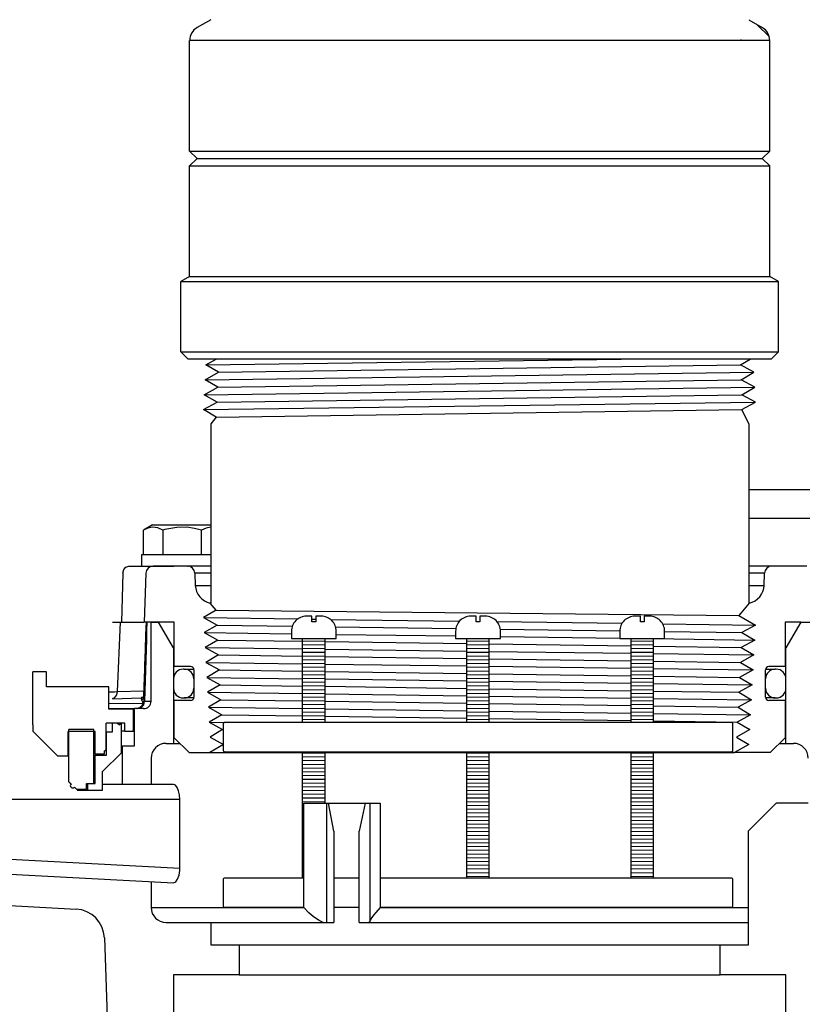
# Model space of a CAD drawing. Extents: x 990 to 4202, y -422 to 622.
# Tile 7 of 200: x 1416.12 to 1422.67, y -108.61 to -100.38. Entities that reach past the tile are written whole.
import ezdxf

# ---------------------------------------------------------------- set-up
doc = ezdxf.new("R2010")
doc.units = 0
doc.header["$MEASUREMENT"] = 0
for name, color, linetype in [('GALV-4', 4, 'CONTINUOUS'), ('JACK-SCREW', 2, 'CONTINUOUS'), ('SPILL-BUCKET', 1, 'CONTINUOUS'), ('SWIVEL-ADAPTOR', 1, 'CONTINUOUS')]:
    doc.layers.add(name, color=color, linetype=linetype)

msp = doc.modelspace()

# ---------------------------------------------------------------- linework, layer by layer
at = {"layer": 'GALV-4', "linetype": 'Continuous'}
for p, q in [((1417.68032, -103.26396), (1417.76648, -103.21655)), ((1422.15114, -103.26396), (1422.23215, -103.21655)), ((1417.78721, -103.32642), (1417.68032, -103.26396)), ((1422.26482, -103.32642), (1422.15114, -103.26396)), ((1417.67336, -103.38888), (1417.78721, -103.32642)), ((1417.78059, -103.45133), (1417.67336, -103.38888)), ((1422.15777, -103.38888), (1422.26482, -103.32642)), ((1422.27178, -103.45133), (1422.15777, -103.38888)), ((1417.6664, -103.51379), (1417.78059, -103.45133)), ((1422.16439, -103.51379), (1422.27178, -103.45133)), ((1417.77396, -103.57625), (1417.6664, -103.51379)), ((1422.27874, -103.57625), (1422.16439, -103.51379)), ((1417.65978, -103.63871), (1417.77396, -103.57625)), ((1417.76734, -103.70116), (1417.65978, -103.63871)), ((1422.16439, -103.63861), (1422.27874, -103.57625)), ((1422.22083, -103.75689), (1422.16439, -103.63861)), ((1417.76672, -103.7008), (1417.72083, -103.75689)), ((1417.72083, -103.75689), (1417.72083, -105.25671)), ((1417.76672, -105.3171), (1417.71732, -105.25671)), ((1422.22435, -105.25671), (1422.1559, -105.34037)), ((1417.76734, -105.31674), (1417.65978, -105.3792)), ((1422.1559, -105.34037), (1422.13922, -105.36076)), ((1422.13922, -105.36076), (1422.27874, -105.44165)), ((1417.65978, -105.3792), (1417.77396, -105.44165)), ((1417.77396, -105.44165), (1417.6664, -105.50411)), ((1422.27874, -105.44165), (1422.16439, -105.50411)), ((1417.6664, -105.50411), (1417.78059, -105.56657)), ((1422.16439, -105.50411), (1422.27178, -105.56657)), ((1417.78059, -105.56657), (1417.67336, -105.62903)), ((1422.27178, -105.56657), (1422.15777, -105.62903)), ((1417.67336, -105.62903), (1417.78721, -105.69148)), ((1417.78721, -105.69148), (1417.68032, -105.75394)), ((1422.26482, -105.69148), (1422.15114, -105.75394)), ((1422.15777, -105.62903), (1422.26482, -105.69148)), ((1417.68032, -105.75394), (1417.79383, -105.8164)), ((1422.15114, -105.75394), (1422.25787, -105.8164)), ((1417.79383, -105.8164), (1417.68728, -105.87886)), ((1417.78111, -105.8094), (1417.79022, -105.81851)), ((1422.25787, -105.8164), (1422.14452, -105.87886)), ((1417.68728, -105.87886), (1417.80045, -105.94131)), ((1417.80045, -105.94131), (1417.69423, -106.00377)), ((1422.25091, -105.94131), (1422.1379, -106.00377)), ((1422.14452, -105.87886), (1422.25091, -105.94131)), ((1417.69423, -106.00377), (1417.80708, -106.06623)), ((1422.1379, -106.00377), (1422.24395, -106.06623)), ((1417.80708, -106.06623), (1417.70119, -106.12868)), ((1422.24395, -106.06623), (1422.13127, -106.12868)), ((1417.70119, -106.12868), (1417.8137, -106.19114)), ((1417.8137, -106.19114), (1417.70815, -106.2536)), ((1422.237, -106.19114), (1422.12465, -106.2536)), ((1422.13127, -106.12868), (1422.237, -106.19114)), ((1417.70815, -106.2536), (1417.82032, -106.31606)), ((1422.12465, -106.2536), (1422.23004, -106.31606)), ((1417.82032, -106.31606), (1417.7151, -106.37851)), ((1422.23004, -106.31606), (1422.11803, -106.37851)), ((1417.82694, -106.44097), (1417.71279, -106.50895)), ((1417.7151, -106.37851), (1417.82694, -106.44097)), ((1422.22308, -106.44097), (1422.10153, -106.50895)), ((1422.11803, -106.37851), (1422.22308, -106.44097)), ((1417.71279, -106.50895), (1422.10153, -106.50895))]:
    msp.add_line(p, q, dxfattribs=at)
at = {"layer": 'GALV-4', "color": 7, "linetype": 'Continuous'}
for p, q in [((1417.68032, -103.26396), (1421.15483, -103.21655)), ((1417.78721, -103.32642), (1422.15114, -103.26396)), ((1417.67336, -103.38888), (1422.26482, -103.32642)), ((1417.78059, -103.45133), (1422.15777, -103.38888)), ((1417.6664, -103.51379), (1422.27178, -103.45133)), ((1417.77396, -103.57625), (1422.16439, -103.51379)), ((1417.66009, -103.63889), (1422.27874, -103.57625)), ((1417.76734, -103.70116), (1422.16439, -103.63861)), ((1417.76734, -105.31674), (1422.13922, -105.36076)), ((1417.65978, -105.3792), (1418.44968, -105.38988)), ((1417.77396, -105.44165), (1418.40321, -105.45061)), ((1418.56784, -105.39148), (1418.59909, -105.3919)), ((1418.72228, -105.39356), (1419.80206, -105.40817)), ((1418.76542, -105.45576), (1419.77131, -105.47007)), ((1419.94114, -105.41005), (1419.97239, -105.41047)), ((1420.11517, -105.4124), (1421.16142, -105.42655)), ((1421.50144, -105.43115), (1422.27874, -105.44165)), ((1417.6664, -105.50411), (1418.39596, -105.51401)), ((1418.77096, -105.51909), (1419.76926, -105.53263)), ((1420.14307, -105.47536), (1421.1426, -105.48958)), ((1420.14426, -105.53772), (1421.14257, -105.55125)), ((1421.51757, -105.49491), (1422.16439, -105.50411)), ((1417.78059, -105.56657), (1418.48971, -105.57669)), ((1418.67721, -105.57936), (1419.86301, -105.59628)), ((1420.05051, -105.59896), (1421.23632, -105.61588)), ((1421.42353, -105.55507), (1422.27178, -105.56657)), ((1421.42382, -105.61855), (1422.15777, -105.62903)), ((1417.67336, -105.62903), (1418.48971, -105.64013)), ((1417.78721, -105.69148), (1418.48971, -105.70154)), ((1418.67721, -105.64268), (1419.86301, -105.65881)), ((1418.67721, -105.70422), (1419.86301, -105.72119)), ((1420.05051, -105.66136), (1421.23632, -105.67749)), ((1421.42382, -105.68004), (1422.26482, -105.69148)), ((1417.68032, -105.75394), (1418.48971, -105.76498)), ((1418.67721, -105.76754), (1419.86301, -105.78372)), ((1420.05051, -105.72388), (1421.23632, -105.74085)), ((1420.05051, -105.78628), (1421.23632, -105.80246)), ((1421.42382, -105.74353), (1422.15114, -105.75394)), ((1417.79383, -105.8164), (1418.48971, -105.82639)), ((1418.67721, -105.82908), (1419.86301, -105.8461)), ((1420.05051, -105.84879), (1421.23632, -105.86582)), ((1421.42382, -105.80502), (1422.25787, -105.8164)), ((1421.42382, -105.86851), (1422.14452, -105.87886)), ((1417.68728, -105.87886), (1418.48971, -105.88984)), ((1417.80045, -105.94131), (1418.48971, -105.95124)), ((1418.67721, -105.8924), (1419.86301, -105.90863)), ((1420.05051, -105.9112), (1421.23632, -105.92743)), ((1421.42382, -105.92999), (1422.25091, -105.94131)), ((1417.69423, -106.00377), (1418.48971, -106.01469)), ((1418.67721, -105.95394), (1419.86301, -105.97101)), ((1418.67721, -106.01726), (1419.86301, -106.03354)), ((1420.05051, -105.97371), (1421.23632, -105.99079)), ((1421.42382, -105.99349), (1422.1379, -106.00377)), ((1417.80708, -106.06623), (1418.48971, -106.07609)), ((1418.67721, -106.0788), (1419.86301, -106.09592)), ((1420.05051, -106.03612), (1421.23632, -106.05239)), ((1420.05051, -106.09863), (1421.23632, -106.11576)), ((1421.42382, -106.05497), (1422.24395, -106.06623)), ((1417.70119, -106.12868), (1418.48971, -106.13954)), ((1417.8137, -106.19114), (1418.48971, -106.20094)), ((1418.67721, -106.14212), (1419.86301, -106.15845)), ((1420.05051, -106.16103), (1421.23632, -106.17736)), ((1421.42382, -106.11847), (1422.13127, -106.12868)), ((1421.42382, -106.17994), (1422.237, -106.19114)), ((1417.70815, -106.2536), (1417.8356, -106.25535)), ((1418.67721, -106.20365), (1419.86301, -106.22083)), ((1420.05051, -106.22355), (1421.23632, -106.24073)), ((1421.42382, -106.24345), (1422.12465, -106.2536))]:
    msp.add_line(p, q, dxfattribs=at)
at = {"layer": 'GALV-4'}
msp.add_line((1422.22083, -103.75689), (1422.22083, -105.25671), dxfattribs=at)
at = {"layer": 'JACK-SCREW'}
for p, q in [((1418.48971, -106.25371), (1418.48971, -105.55507)), ((1418.67721, -106.25371), (1418.67721, -105.55507)), ((1419.86301, -106.25371), (1419.86301, -105.55507)), ((1420.05051, -106.25371), (1420.05051, -105.55507)), ((1421.23632, -106.25371), (1421.23632, -105.55507)), ((1421.42382, -106.25371), (1421.42382, -105.55507)), ((1418.48971, -107.55507), (1418.48971, -106.50371)), ((1418.67721, -106.93066), (1418.67721, -106.50371)), ((1419.86301, -107.55507), (1419.86301, -106.50371)), ((1420.05051, -107.55507), (1420.05051, -106.50371)), ((1421.23632, -107.55507), (1421.23632, -106.50371)), ((1421.42382, -107.55507), (1421.42382, -106.50371))]:
    msp.add_line(p, q, dxfattribs=at)
for points in [[(1418.39596, -105.49257), (1418.39596, -105.55507), (1418.77096, -105.55507), (1418.77096, -105.49257, 0.4142136), (1418.64596, -105.36757), (1418.59909, -105.36757), (1418.59909, -105.41444), (1418.56784, -105.41444), (1418.56784, -105.36757), (1418.52096, -105.36757, 0.4142136)], [(1419.76926, -105.49257), (1419.76926, -105.55507), (1420.14426, -105.55507), (1420.14426, -105.49257, 0.4142136), (1420.01926, -105.36757), (1419.97239, -105.36757), (1419.97239, -105.41444), (1419.94114, -105.41444), (1419.94114, -105.36757), (1419.89426, -105.36757, 0.4142136)], [(1421.14257, -105.49257), (1421.14257, -105.55507), (1421.51757, -105.55507), (1421.51757, -105.49257, 0.4142136), (1421.39257, -105.36757), (1421.34569, -105.36757), (1421.34569, -105.41444), (1421.31444, -105.41444), (1421.31444, -105.36757), (1421.26757, -105.36757, 0.4142136)]]:
    msp.add_lwpolyline(points, format="xyb", close=True, dxfattribs=at)
at = {"layer": 'JACK-SCREW', "color": 2, "linetype": 'Continuous'}
msp.add_lwpolyline([(1417.82694, -106.48809), (1417.82694, -106.26934, -0.4142136), (1417.84257, -106.25371), (1422.07096, -106.25371, -0.4142136), (1422.08659, -106.26934), (1422.08659, -106.48809, -0.4142136), (1422.07096, -106.50371), (1417.84257, -106.50371, -0.4142136)], format="xyb", close=True, dxfattribs=at)
for points in [[(1418.49945, -107.80507), (1417.84257, -107.80507, -0.4142136), (1417.82694, -107.78944), (1417.82694, -107.57069, -0.4142136), (1417.84257, -107.55507), (1418.49945, -107.55507)], [(1419.13927, -107.55507), (1422.07096, -107.55507, -0.4142136), (1422.08659, -107.57069), (1422.08659, -107.78944, -0.4142136), (1422.07096, -107.80507), (1419.13927, -107.80507)]]:
    msp.add_lwpolyline(points, format="xyb", dxfattribs=at)
for points in [[(1418.7508, -107.55507), (1418.96385, -107.55507)], [(1418.96385, -107.80507), (1418.7508, -107.80507)]]:
    msp.add_lwpolyline(points, dxfattribs=at)
at = {"layer": 'SPILL-BUCKET', "color": 7, "linetype": 'Continuous'}
for p, q in [((1423.38548, -104.30912), (1422.22083, -104.30912)), ((1423.38548, -104.55022), (1422.22083, -104.55022)), ((1417.72083, -105.0078), (1417.58865, -105.0078)), ((1422.35301, -105.0078), (1422.22083, -105.0078)), ((1417.59219, -105.10911), (1417.72083, -105.10911)), ((1422.22083, -105.10911), (1422.34947, -105.10911)), ((1418.67721, -105.57582), (1418.48971, -105.57849)), ((1418.67721, -105.60707), (1418.48971, -105.60974)), ((1420.05051, -105.57582), (1419.86301, -105.57849)), ((1420.05051, -105.60707), (1419.86301, -105.60974)), ((1421.42382, -105.57582), (1421.23632, -105.57849)), ((1421.42382, -105.60707), (1421.23632, -105.60974)), ((1418.67721, -105.63832), (1418.48971, -105.64099)), ((1418.67721, -105.66958), (1418.48971, -105.67225)), ((1418.67721, -105.70083), (1418.48971, -105.7035)), ((1420.05051, -105.63832), (1419.86301, -105.64099)), ((1420.05051, -105.66958), (1419.86301, -105.67225)), ((1420.05051, -105.70083), (1419.86301, -105.7035)), ((1421.42382, -105.63832), (1421.23632, -105.64099)), ((1421.42382, -105.66958), (1421.23632, -105.67225)), ((1421.42382, -105.70083), (1421.23632, -105.7035)), ((1418.67721, -105.73208), (1418.48971, -105.73475)), ((1418.67721, -105.76334), (1418.48971, -105.766)), ((1420.05051, -105.73208), (1419.86301, -105.73475)), ((1420.05051, -105.76334), (1419.86301, -105.766)), ((1421.42382, -105.73208), (1421.23632, -105.73475)), ((1421.42382, -105.76334), (1421.23632, -105.766)), ((1417.50002, -105.81068), (1417.49003, -105.81068)), ((1417.50002, -105.81068), (1417.50899, -105.81068)), ((1418.67721, -105.79459), (1418.48971, -105.79726)), ((1418.67721, -105.82584), (1418.48971, -105.82851)), ((1418.67721, -105.8571), (1418.48971, -105.85976)), ((1420.05051, -105.79459), (1419.86301, -105.79726)), ((1420.05051, -105.82584), (1419.86301, -105.82851)), ((1420.05051, -105.8571), (1419.86301, -105.85976)), ((1421.42382, -105.79459), (1421.23632, -105.79726)), ((1421.42382, -105.82584), (1421.23632, -105.82851)), ((1421.42382, -105.8571), (1421.23632, -105.85976)), ((1422.43269, -105.81068), (1422.44164, -105.81068)), ((1422.45163, -105.81068), (1422.44164, -105.81068)), ((1417.41008, -105.89062), (1417.41008, -105.97057)), ((1417.57997, -105.89062), (1417.57997, -105.97057)), ((1417.58021, -105.89062), (1417.57997, -105.89062)), ((1417.58096, -105.89062), (1417.58021, -105.89062)), ((1418.67721, -105.88835), (1418.48971, -105.89102)), ((1418.67721, -105.9196), (1418.48971, -105.92227)), ((1418.67721, -105.95086), (1418.48971, -105.95352)), ((1420.05051, -105.88835), (1419.86301, -105.89102)), ((1420.05051, -105.9196), (1419.86301, -105.92227)), ((1420.05051, -105.95086), (1419.86301, -105.95352)), ((1421.42382, -105.88835), (1421.23632, -105.89102)), ((1421.42382, -105.9196), (1421.23632, -105.92227)), ((1421.42382, -105.95086), (1421.23632, -105.95352)), ((1422.36145, -105.89062), (1422.36069, -105.89062)), ((1422.3617, -105.89062), (1422.36145, -105.89062)), ((1422.3617, -105.97057), (1422.3617, -105.89062)), ((1422.53158, -105.97057), (1422.53158, -105.89062)), ((1417.57997, -105.97057), (1417.58022, -105.97057)), ((1417.58022, -105.97057), (1417.58097, -105.97057)), ((1418.67721, -105.98211), (1418.48971, -105.98478)), ((1418.67721, -106.01336), (1418.48971, -106.01603)), ((1420.05051, -105.98211), (1419.86301, -105.98478)), ((1420.05051, -106.01336), (1419.86301, -106.01603)), ((1421.42382, -105.98211), (1421.23632, -105.98478)), ((1421.42382, -106.01336), (1421.23632, -106.01603)), ((1422.3607, -105.97057), (1422.36145, -105.97057)), ((1422.36145, -105.97057), (1422.3617, -105.97057)), ((1417.49003, -106.05051), (1417.50002, -106.05051)), ((1417.50897, -106.05051), (1417.50002, -106.05051)), ((1417.53574, -106.05051), (1417.50897, -106.05051)), ((1418.67721, -106.04462), (1418.48971, -106.04728)), ((1418.67721, -106.07587), (1418.48971, -106.07854)), ((1418.67721, -106.10712), (1418.48971, -106.10979)), ((1420.05051, -106.04462), (1419.86301, -106.04728)), ((1420.05051, -106.07587), (1419.86301, -106.07854)), ((1420.05051, -106.10712), (1419.86301, -106.10979)), ((1421.42382, -106.04462), (1421.23632, -106.04728)), ((1421.42382, -106.07587), (1421.23632, -106.07854)), ((1421.42382, -106.10712), (1421.23632, -106.10979)), ((1422.44164, -106.05051), (1422.45163, -106.05051)), ((1418.67721, -106.13838), (1418.48971, -106.14104)), ((1418.67721, -106.16963), (1418.48971, -106.1723)), ((1420.05051, -106.13838), (1419.86301, -106.14104)), ((1420.05051, -106.16963), (1419.86301, -106.1723)), ((1421.42382, -106.13838), (1421.23632, -106.14104)), ((1421.42382, -106.16963), (1421.23632, -106.1723)), ((1418.67721, -106.20088), (1418.48971, -106.20355)), ((1418.67721, -106.23213), (1418.48971, -106.2348)), ((1420.05051, -106.20088), (1419.86301, -106.20355)), ((1420.05051, -106.23213), (1419.86301, -106.2348)), ((1421.42382, -106.20088), (1421.23632, -106.20355)), ((1421.42382, -106.23213), (1421.23632, -106.2348)), ((1418.67721, -106.51341), (1418.48971, -106.51608)), ((1420.05051, -106.51341), (1419.86301, -106.51608)), ((1421.42382, -106.51341), (1421.23632, -106.51608)), ((1418.67721, -106.54467), (1418.48971, -106.54733)), ((1418.67721, -106.57592), (1418.48971, -106.57859)), ((1418.67721, -106.60717), (1418.48971, -106.60984)), ((1420.05051, -106.54467), (1419.86301, -106.54733)), ((1420.05051, -106.57592), (1419.86301, -106.57859)), ((1420.05051, -106.60717), (1419.86301, -106.60984)), ((1421.42382, -106.54467), (1421.23632, -106.54733)), ((1421.42382, -106.57592), (1421.23632, -106.57859)), ((1421.42382, -106.60717), (1421.23632, -106.60984)), ((1418.67721, -106.63843), (1418.48971, -106.64109)), ((1418.67721, -106.66968), (1418.48971, -106.67235)), ((1420.05051, -106.63843), (1419.86301, -106.64109)), ((1420.05051, -106.66968), (1419.86301, -106.67235)), ((1421.42382, -106.63843), (1421.23632, -106.64109)), ((1421.42382, -106.66968), (1421.23632, -106.67235)), ((1418.67721, -106.70093), (1418.48971, -106.7036)), ((1418.67721, -106.73219), (1418.48971, -106.73485)), ((1418.67721, -106.76344), (1418.48971, -106.76611)), ((1420.05051, -106.70093), (1419.86301, -106.7036)), ((1420.05051, -106.73219), (1419.86301, -106.73485)), ((1420.05051, -106.76344), (1419.86301, -106.76611)), ((1421.42382, -106.70093), (1421.23632, -106.7036)), ((1421.42382, -106.73219), (1421.23632, -106.73485)), ((1421.42382, -106.76344), (1421.23632, -106.76611)), ((1418.67721, -106.79469), (1418.48971, -106.79736)), ((1418.67721, -106.82594), (1418.48971, -106.82861)), ((1418.67721, -106.8572), (1418.48971, -106.85987)), ((1420.05051, -106.79469), (1419.86301, -106.79736)), ((1420.05051, -106.82594), (1419.86301, -106.82861)), ((1420.05051, -106.8572), (1419.86301, -106.85987)), ((1421.42382, -106.79469), (1421.23632, -106.79736)), ((1421.42382, -106.82594), (1421.23632, -106.82861)), ((1421.42382, -106.8572), (1421.23632, -106.85987)), ((1418.67721, -106.88845), (1418.48971, -106.89112)), ((1418.67721, -106.9197), (1418.48971, -106.92237)), ((1420.05051, -106.88845), (1419.86301, -106.89112)), ((1420.05051, -106.9197), (1419.86301, -106.92237)), ((1421.42382, -106.88845), (1421.23632, -106.89112)), ((1421.42382, -106.9197), (1421.23632, -106.92237)), ((1418.49945, -106.95349), (1418.48971, -106.95362)), ((1418.49945, -106.98474), (1418.48971, -106.98488)), ((1418.49945, -107.01599), (1418.48971, -107.01613)), ((1420.05051, -106.95096), (1419.86301, -106.95362)), ((1420.05051, -106.98221), (1419.86301, -106.98488)), ((1420.05051, -107.01346), (1419.86301, -107.01613)), ((1421.42382, -106.95096), (1421.23632, -106.95362)), ((1421.42382, -106.98221), (1421.23632, -106.98488)), ((1421.42382, -107.01346), (1421.23632, -107.01613)), ((1418.49945, -107.04725), (1418.48971, -107.04738)), ((1418.49945, -107.0785), (1418.48971, -107.07864)), ((1420.05051, -107.04472), (1419.86301, -107.04738)), ((1420.05051, -107.07597), (1419.86301, -107.07864)), ((1421.42382, -107.04472), (1421.23632, -107.04738)), ((1421.42382, -107.07597), (1421.23632, -107.07864)), ((1418.49945, -107.10975), (1418.48971, -107.10989)), ((1418.49945, -107.14101), (1418.48971, -107.14114)), ((1418.49945, -107.17226), (1418.48971, -107.1724)), ((1420.05051, -107.10722), (1419.86301, -107.10989)), ((1420.05051, -107.13848), (1419.86301, -107.14114)), ((1420.05051, -107.16973), (1419.86301, -107.1724)), ((1421.42382, -107.10722), (1421.23632, -107.10989)), ((1421.42382, -107.13848), (1421.23632, -107.14114)), ((1421.42382, -107.16973), (1421.23632, -107.1724)), ((1418.49945, -107.20351), (1418.48971, -107.20365)), ((1418.49945, -107.23476), (1418.48971, -107.2349)), ((1418.49945, -107.26602), (1418.48971, -107.26616)), ((1420.05051, -107.20098), (1419.86301, -107.20365)), ((1420.05051, -107.23224), (1419.86301, -107.2349)), ((1420.05051, -107.26349), (1419.86301, -107.26616)), ((1421.42382, -107.20098), (1421.23632, -107.20365)), ((1421.42382, -107.23224), (1421.23632, -107.2349)), ((1421.42382, -107.26349), (1421.23632, -107.26616)), ((1418.49945, -107.29727), (1418.48971, -107.29741)), ((1418.49945, -107.32852), (1418.48971, -107.32866)), ((1420.05051, -107.29474), (1419.86301, -107.29741)), ((1420.05051, -107.326), (1419.86301, -107.32866)), ((1421.42382, -107.29474), (1421.23632, -107.29741)), ((1421.42382, -107.326), (1421.23632, -107.32866)), ((1418.49945, -107.35978), (1418.48971, -107.35992)), ((1418.49945, -107.39103), (1418.48971, -107.39117)), ((1418.49945, -107.42228), (1418.48971, -107.42242)), ((1420.05051, -107.35725), (1419.86301, -107.35992)), ((1420.05051, -107.3885), (1419.86301, -107.39117)), ((1420.05051, -107.41975), (1419.86301, -107.42242)), ((1421.42382, -107.35725), (1421.23632, -107.35992)), ((1421.42382, -107.3885), (1421.23632, -107.39117)), ((1421.42382, -107.41975), (1421.23632, -107.42242)), ((1418.49945, -107.45354), (1418.48971, -107.45368)), ((1418.49945, -107.48479), (1418.48971, -107.48493)), ((1418.49945, -107.51604), (1418.48971, -107.51618)), ((1420.05051, -107.45101), (1419.86301, -107.45368)), ((1420.05051, -107.48226), (1419.86301, -107.48493)), ((1420.05051, -107.51351), (1419.86301, -107.51618)), ((1421.42382, -107.45101), (1421.23632, -107.45368)), ((1421.42382, -107.48226), (1421.23632, -107.48493)), ((1421.42382, -107.51351), (1421.23632, -107.51618)), ((1418.49945, -107.5473), (1418.48971, -107.54743)), ((1420.05051, -107.54477), (1419.86301, -107.54743)), ((1421.42382, -107.54477), (1421.23632, -107.54743))]:
    msp.add_line(p, q, dxfattribs=at)
at = {"layer": 'SPILL-BUCKET', "linetype": 'Continuous'}
for p, q in [((1417.23306, -104.60375), (1417.15835, -104.64689)), ((1417.19597, -104.62938), (1417.15835, -104.64689)), ((1417.23372, -104.62192), (1417.19597, -104.62938)), ((1417.23306, -104.60375), (1417.72083, -104.60375)), ((1417.27812, -104.6278), (1417.23372, -104.62192)), ((1417.32062, -104.64689), (1417.27812, -104.6278)), ((1417.43859, -104.62379), (1417.35468, -104.63787)), ((1417.52143, -104.6233), (1417.43859, -104.62379)), ((1417.58418, -104.632), (1417.52143, -104.6233)), ((1417.64516, -104.64689), (1417.58418, -104.632)), ((1417.68278, -104.62938), (1417.64516, -104.64689)), ((1417.72052, -104.62192), (1417.68278, -104.62938)), ((1417.72083, -104.62196), (1417.72052, -104.62192)), ((1417.15835, -104.85358), (1417.15835, -104.64689)), ((1417.3376, -104.64218), (1417.32062, -104.64689)), ((1417.32062, -104.64689), (1417.32062, -104.85358)), ((1417.35468, -104.63787), (1417.3376, -104.64218)), ((1417.64516, -104.85358), (1417.64516, -104.64689)), ((1417.14162, -104.85358), (1417.14162, -104.94752)), ((1417.72083, -104.85358), (1417.14162, -104.85358)), ((1416.99305, -104.9775), (1417.01169, -104.95553)), ((1417.01169, -104.95553), (1417.03675, -104.94752)), ((1417.03675, -104.94752), (1417.30809, -104.94752)), ((1417.52623, -104.94752), (1417.2402, -104.94752)), ((1417.30809, -104.94752), (1417.35314, -104.94752)), ((1417.35314, -104.94752), (1417.38609, -104.94752)), ((1417.38609, -104.94752), (1417.40617, -104.94752)), ((1417.40617, -104.94752), (1417.41291, -104.94752)), ((1417.52623, -104.94752), (1417.53219, -104.94752)), ((1417.72083, -104.94752), (1417.53219, -104.94752)), ((1422.41543, -104.94752), (1422.22083, -104.94752)), ((1422.70622, -104.94752), (1422.41543, -104.94752)), ((1416.98562, -105.0078), (1416.97395, -105.41595)), ((1416.98562, -105.0078), (1416.99305, -104.9775)), ((1417.17778, -105.0078), (1417.16352, -105.41595)), ((1417.58865, -105.0078), (1417.59219, -105.10911)), ((1422.34947, -105.10911), (1422.35301, -105.0078)), ((1417.72083, -105.25671), (1417.71732, -105.25671)), ((1422.22435, -105.25671), (1422.22083, -105.25671)), ((1416.89843, -105.41595), (1416.92917, -105.41595)), ((1416.92917, -105.41595), (1416.96725, -105.41595)), ((1416.94224, -105.99842), (1416.96725, -105.41595)), ((1416.96725, -105.41595), (1417.16352, -105.41595)), ((1417.41658, -105.41595), (1417.16352, -105.41595)), ((1417.17888, -105.45265), (1417.17792, -105.48125)), ((1417.17984, -105.42406), (1417.17888, -105.45265)), ((1417.17998, -105.42), (1417.17984, -105.42406)), ((1417.18012, -105.41595), (1417.17998, -105.42)), ((1417.18733, -105.41595), (1417.1853, -105.48841)), ((1417.22271, -105.41595), (1417.28517, -105.41595)), ((1417.22271, -106.07809), (1417.22271, -105.41595)), ((1417.41008, -105.63231), (1417.28517, -105.41595)), ((1417.41658, -105.78894), (1417.41658, -105.41595)), ((1422.6565, -105.41595), (1422.52508, -105.41595)), ((1422.52508, -105.41595), (1422.52508, -105.78894)), ((1422.6565, -105.41595), (1422.53158, -105.63231)), ((1422.6565, -105.41595), (1423.37911, -105.41595)), ((1417.17594, -105.53999), (1417.17492, -105.57023)), ((1417.17693, -105.51062), (1417.17594, -105.53999)), ((1417.17792, -105.48125), (1417.17693, -105.51062)), ((1417.1853, -105.48841), (1417.18326, -105.56089)), ((1417.1739, -105.60046), (1417.17284, -105.63167)), ((1417.17492, -105.57023), (1417.1739, -105.60046)), ((1417.18326, -105.56089), (1417.17598, -105.81938)), ((1417.1707, -105.69517), (1417.1696, -105.72747)), ((1417.17179, -105.66287), (1417.1707, -105.69517)), ((1417.17284, -105.63167), (1417.17179, -105.66287)), ((1417.4117, -105.63231), (1417.41008, -105.63231)), ((1417.41008, -105.63231), (1417.41008, -106.431)), ((1417.41657, -105.63231), (1417.4117, -105.63231)), ((1422.52996, -105.63231), (1422.52508, -105.63231)), ((1422.53158, -105.63231), (1422.52996, -105.63231)), ((1422.53158, -106.431), (1422.53158, -105.63231)), ((1417.16847, -105.76102), (1417.16733, -105.79458)), ((1417.1696, -105.72747), (1417.16847, -105.76102)), ((1417.16495, -105.86466), (1417.16372, -105.90093)), ((1417.16614, -105.82962), (1417.16495, -105.86466)), ((1417.16733, -105.79458), (1417.16614, -105.82962)), ((1417.17598, -105.81938), (1417.16865, -106.07809)), ((1417.55308, -105.78894), (1417.41658, -105.78894)), ((1417.50899, -105.81068), (1417.53582, -105.81068)), ((1417.53582, -105.81068), (1417.58032, -105.81068)), ((1417.58097, -105.81683), (1417.58097, -106.04387)), ((1422.3607, -106.04387), (1422.3607, -105.81683)), ((1422.3614, -105.81068), (1422.40587, -105.81068)), ((1422.52508, -105.78894), (1422.38858, -105.78894)), ((1422.40587, -105.81068), (1422.43269, -105.81068)), ((1417.16249, -105.93721), (1417.16123, -105.9742)), ((1417.16372, -105.90093), (1417.16249, -105.93721)), ((1416.86795, -106.00126), (1416.91767, -105.99936)), ((1416.91767, -105.99936), (1416.94224, -105.99842)), ((1416.92028, -106.04697), (1416.93598, -106.02594)), ((1416.93598, -106.02594), (1416.94224, -105.99842)), ((1416.94224, -105.99842), (1417.16066, -105.9908)), ((1417.15928, -106.03161), (1417.15858, -106.05201)), ((1417.15997, -106.0112), (1417.15928, -106.03161)), ((1417.16123, -105.9742), (1417.15997, -106.0112)), ((1416.86795, -106.09854), (1417.15649, -106.09348)), ((1416.89843, -106.05708), (1416.92028, -106.04697)), ((1416.89844, -106.0574), (1417.13907, -106.04899)), ((1417.12942, -106.13236), (1417.15196, -106.10992)), ((1417.13877, -106.13218), (1417.16064, -106.10932)), ((1417.13926, -106.04898), (1417.13904, -106.04898)), ((1417.14057, -106.05104), (1417.13907, -106.04899)), ((1417.13948, -106.04897), (1417.13926, -106.04898)), ((1417.14079, -106.0489), (1417.13948, -106.04897)), ((1417.14251, -106.05745), (1417.14057, -106.05104)), ((1417.1421, -106.04876), (1417.14079, -106.0489)), ((1417.14339, -106.04859), (1417.1421, -106.04876)), ((1417.14336, -106.06135), (1417.14251, -106.05745)), ((1417.14424, -106.0663), (1417.14336, -106.06135)), ((1417.14466, -106.04838), (1417.14339, -106.04859)), ((1417.14424, -106.0663), (1417.1527, -106.05774)), ((1417.14712, -106.07635), (1417.14424, -106.0663)), ((1417.14589, -106.04814), (1417.14466, -106.04838)), ((1417.14474, -106.11783), (1417.15649, -106.09348)), ((1417.1471, -106.04786), (1417.14589, -106.04814)), ((1417.14825, -106.04755), (1417.1471, -106.04786)), ((1417.15253, -106.08722), (1417.14712, -106.07635)), ((1417.14938, -106.04721), (1417.14825, -106.04755)), ((1417.15045, -106.04685), (1417.14938, -106.04721)), ((1417.15148, -106.04647), (1417.15045, -106.04685)), ((1417.15245, -106.04608), (1417.15148, -106.04647)), ((1417.15196, -106.10992), (1417.16057, -106.07914)), ((1417.15339, -106.04567), (1417.15245, -106.04608)), ((1417.15649, -106.09348), (1417.15253, -106.08722)), ((1417.1527, -106.05774), (1417.15879, -106.04757)), ((1417.15427, -106.04525), (1417.15339, -106.04567)), ((1417.15511, -106.04483), (1417.15427, -106.04525)), ((1417.15559, -106.04457), (1417.15511, -106.04483)), ((1417.15605, -106.04431), (1417.15559, -106.04457)), ((1417.15649, -106.04406), (1417.15605, -106.04431)), ((1417.15691, -106.04381), (1417.15649, -106.04406)), ((1417.15649, -106.09348), (1417.15912, -106.08639)), ((1417.15734, -106.04355), (1417.15691, -106.04381)), ((1417.15774, -106.04329), (1417.15734, -106.04355)), ((1417.15891, -106.04248), (1417.15774, -106.04329)), ((1417.1587, -106.05205), (1417.16057, -106.07914)), ((1417.15912, -106.08639), (1417.16057, -106.07914)), ((1417.16057, -106.07914), (1417.16397, -106.07862)), ((1417.16064, -106.10932), (1417.16865, -106.07809)), ((1417.16397, -106.07862), (1417.16865, -106.07809)), ((1417.16865, -106.07809), (1417.19858, -106.07809)), ((1417.19858, -106.07809), (1417.21666, -106.07809)), ((1417.21666, -106.07809), (1417.22271, -106.07809)), ((1417.55308, -106.07175), (1417.41658, -106.07175)), ((1417.41658, -106.38404), (1417.41658, -106.07175)), ((1417.58014, -106.05051), (1417.53574, -106.05051)), ((1422.4059, -106.05051), (1422.36146, -106.05051)), ((1422.52508, -106.07175), (1422.38858, -106.07175)), ((1422.43269, -106.05051), (1422.4059, -106.05051)), ((1422.44164, -106.05051), (1422.43269, -106.05051)), ((1422.52508, -106.07175), (1422.52508, -106.38404)), ((1416.86795, -106.14055), (1417.0797, -106.14055)), ((1417.0797, -106.14055), (1417.0843, -106.14055)), ((1417.16025, -106.14055), (1417.0843, -106.14055)), ((1417.0843, -106.45284), (1417.0843, -106.14055)), ((1417.09885, -106.14055), (1417.12942, -106.13236)), ((1417.09885, -106.14055), (1417.12421, -106.13458)), ((1417.1089, -106.14055), (1417.13877, -106.13218)), ((1417.12421, -106.13458), (1417.14474, -106.11783)), ((1417.34763, -106.431), (1417.41008, -106.431)), ((1417.41008, -106.431), (1417.41605, -106.431)), ((1417.41605, -106.431), (1417.43391, -106.431)), ((1417.41658, -106.38404), (1417.54149, -106.50895)), ((1417.43391, -106.431), (1417.46359, -106.431)), ((1422.40017, -106.50895), (1422.52508, -106.38404)), ((1422.47812, -106.431), (1422.50777, -106.431)), ((1422.50777, -106.431), (1422.52562, -106.431)), ((1422.52562, -106.431), (1422.53158, -106.431)), ((1422.53158, -106.431), (1422.59404, -106.431)), ((1416.97389, -106.45284), (1416.98063, -106.45284)), ((1416.98063, -106.45284), (1416.98287, -106.45284)), ((1416.98287, -106.77618), (1416.98287, -106.45284)), ((1416.98287, -106.45284), (1417.0843, -106.45284)), ((1417.54149, -106.50895), (1417.71279, -106.50895)), ((1422.40017, -106.50895), (1422.08659, -106.50895)), ((1417.22271, -106.55592), (1417.22271, -106.77618)), ((1417.41084, -106.77618), (1416.81676, -106.77618)), ((1417.42551, -106.78172), (1417.41084, -106.77618)), ((1417.44089, -106.80031), (1417.42551, -106.78172)), ((1417.45274, -106.82801), (1417.44089, -106.80031)), ((1417.46044, -106.86235), (1417.45274, -106.82801)), ((1417.46319, -106.90109), (1414.84933, -106.90109)), ((1417.46319, -106.90109), (1417.46044, -106.86235)), ((1417.46319, -107.47511), (1417.46319, -106.90109)), ((1418.49945, -107.80507), (1418.49945, -106.93066)), ((1418.49945, -106.93066), (1419.13927, -106.93066)), ((1418.68935, -106.93066), (1418.68935, -107.92998)), ((1418.72888, -107.04802), (1418.70703, -106.93066)), ((1419.01326, -106.93066), (1418.98868, -107.04859)), ((1419.05405, -107.91453), (1419.05405, -106.93066)), ((1419.13927, -106.93066), (1419.13927, -107.80507)), ((1422.21731, -107.16488), (1422.44981, -106.93066)), ((1422.44981, -106.93066), (1422.45259, -106.93066)), ((1422.45259, -106.93066), (1422.45351, -106.93066)), ((1422.71895, -106.93066), (1422.45351, -106.93066)), ((1418.7508, -107.16488), (1418.72888, -107.04802)), ((1418.98868, -107.04859), (1418.96385, -107.16488)), ((1418.7508, -107.16488), (1418.7508, -107.92998)), ((1418.96385, -107.92998), (1418.96385, -107.16488)), ((1422.21731, -107.16488), (1422.21731, -107.92998)), ((1414.84933, -107.33812), (1417.46319, -107.47511)), ((1414.96771, -107.46942), (1417.41084, -107.59745)), ((1417.45664, -107.53369), (1417.46252, -107.49437)), ((1417.46252, -107.49437), (1417.46319, -107.47511)), ((1417.22271, -107.5876), (1417.22271, -107.80507)), ((1417.41084, -107.59745), (1417.42835, -107.59045)), ((1417.42835, -107.59045), (1417.44462, -107.56802)), ((1417.44462, -107.56802), (1417.45664, -107.53369)), ((1417.22271, -107.80507), (1418.49945, -107.80507)), ((1418.49972, -107.80538), (1418.49945, -107.80507)), ((1418.54099, -107.84821), (1418.49972, -107.80538)), ((1419.10159, -107.84598), (1419.08367, -107.86771)), ((1419.13896, -107.80538), (1419.10159, -107.84598)), ((1419.13927, -107.80507), (1419.13896, -107.80538)), ((1419.13927, -107.80507), (1422.21729, -107.80507)), ((1417.34763, -107.92998), (1418.7508, -107.92998)), ((1417.72237, -107.92998), (1417.72237, -108.11735)), ((1418.56499, -107.86952), (1418.54099, -107.84821)), ((1418.59016, -107.88939), (1418.56499, -107.86952)), ((1418.62768, -107.9139), (1418.59016, -107.88939)), ((1418.66203, -107.92998), (1418.62768, -107.9139)), ((1418.96385, -107.92998), (1419.96446, -107.92998)), ((1419.04197, -107.92998), (1419.04194, -107.92998)), ((1419.0464, -107.92801), (1419.04197, -107.92998)), ((1419.05063, -107.92231), (1419.0464, -107.92801)), ((1419.05237, -107.91875), (1419.05063, -107.92231)), ((1419.05405, -107.91453), (1419.05237, -107.91875)), ((1419.06875, -107.88803), (1419.05405, -107.91453)), ((1419.08367, -107.86771), (1419.06875, -107.88803)), ((1419.96446, -107.92998), (1422.20422, -107.92998)), ((1422.20422, -107.92998), (1422.21731, -107.92998)), ((1422.21929, -108.11735), (1422.21929, -107.92998)), ((1417.95921, -108.11735), (1417.95921, -108.36884)), ((1421.98246, -108.36884), (1421.98246, -108.11735))]:
    msp.add_line(p, q, dxfattribs=at)
at = {"layer": 'SPILL-BUCKET', "color": 1, "linetype": 'Continuous'}
for p, q in [((1416.23339, -106.27596), (1416.23339, -105.83126)), ((1416.34831, -105.83126), (1416.23339, -105.83126)), ((1416.34831, -105.95887), (1416.34831, -105.83126)), ((1416.86795, -105.95887), (1416.34831, -105.95887)), ((1416.86795, -106.14605), (1416.86795, -105.95887)), ((1416.86795, -106.14605), (1416.86795, -106.11841)), ((1417.07656, -106.14605), (1416.86795, -106.14605)), ((1417.07656, -106.32792), (1417.07656, -106.14605)), ((1416.23339, -106.27596), (1416.23339, -106.32992)), ((1416.94215, -106.26097), (1416.84797, -106.26097)), ((1416.84797, -106.48573), (1416.84797, -106.26097)), ((1416.89993, -106.33592), (1416.89993, -106.26097)), ((1416.97388, -106.26097), (1416.89993, -106.26097)), ((1416.94215, -106.26097), (1416.95714, -106.27596)), ((1416.95714, -106.27596), (1416.97213, -106.26097)), ((1417.00411, -106.26097), (1416.97213, -106.26097)), ((1416.97388, -106.5108), (1416.97388, -106.26097)), ((1417.00411, -106.32792), (1417.00411, -106.26097)), ((1416.23339, -106.32992), (1416.43925, -106.53578)), ((1416.52768, -106.53578), (1416.52768, -106.33092)), ((1416.75403, -106.33092), (1416.52768, -106.33092)), ((1416.53568, -106.75313), (1416.53568, -106.31593)), ((1416.74304, -106.31593), (1416.53568, -106.31593)), ((1416.74304, -106.76762), (1416.74304, -106.31593)), ((1416.75403, -106.51879), (1416.75403, -106.33092)), ((1416.84797, -106.33592), (1416.84984, -106.33592)), ((1416.84984, -106.33592), (1416.85046, -106.33592)), ((1416.85046, -106.33592), (1416.89993, -106.33592)), ((1416.85046, -106.53078), (1416.85046, -106.33592)), ((1416.99652, -106.32792), (1416.97386, -106.32792)), ((1417.00411, -106.32792), (1416.99652, -106.32792)), ((1417.00411, -106.32792), (1417.07656, -106.32792)), ((1416.75128, -106.51879), (1416.74303, -106.51879)), ((1416.75403, -106.51879), (1416.75128, -106.51879)), ((1416.75403, -106.51879), (1416.83398, -106.51879)), ((1416.81674, -106.66794), (1416.97388, -106.5108)), ((1416.83398, -106.49381), (1416.84797, -106.48573)), ((1416.83398, -106.51879), (1416.83398, -106.49381)), ((1416.43925, -106.53578), (1416.52768, -106.53578)), ((1416.74305, -106.53078), (1416.75128, -106.53078)), ((1416.75128, -106.53078), (1416.75403, -106.53078)), ((1416.75403, -106.76762), (1416.75403, -106.53078)), ((1416.75403, -106.53078), (1416.85046, -106.53078)), ((1416.81674, -106.82308), (1416.81674, -106.66794)), ((1416.53443, -106.75313), (1416.53537, -106.75313)), ((1416.53537, -106.75313), (1416.53568, -106.75313)), ((1416.53568, -106.75313), (1416.55278, -106.77023)), ((1416.55153, -106.77023), (1416.55246, -106.77023)), ((1416.55246, -106.77023), (1416.55278, -106.77023)), ((1416.68208, -106.81559), (1416.68208, -106.76762)), ((1416.68208, -106.76762), (1416.74304, -106.76762)), ((1416.69207, -106.76762), (1416.75403, -106.76762)), ((1416.69207, -106.82308), (1416.69207, -106.76762)), ((1416.58104, -106.79849), (1416.59814, -106.81559)), ((1416.59782, -106.81559), (1416.59689, -106.81559)), ((1416.59814, -106.81559), (1416.59782, -106.81559)), ((1416.59814, -106.81559), (1416.68208, -106.81559)), ((1416.60438, -106.82308), (1416.65265, -106.82308)), ((1416.65265, -106.82308), (1416.68215, -106.82308)), ((1416.68215, -106.82308), (1416.69207, -106.82308)), ((1416.69207, -106.82308), (1416.81674, -106.82308)), ((1414.83626, -107.72545), (1416.59497, -107.81762)), ((1416.83157, -108.05839), (1416.93838, -111.11696)), ((1417.41008, -108.36884), (1417.41008, -109.57645)), ((1417.95921, -108.36884), (1417.41008, -108.36884)), ((1422.53158, -108.36884), (1421.98246, -108.36884)), ((1422.53158, -109.57645), (1422.53158, -108.36884))]:
    msp.add_line(p, q, dxfattribs=at)
at = {"layer": 'SPILL-BUCKET'}
for p, q in [((1417.72237, -108.11735), (1422.21929, -108.11735)), ((1417.95921, -108.36884), (1421.98246, -108.36884))]:
    msp.add_line(p, q, dxfattribs=at)
at = {"layer": 'SPILL-BUCKET', "linetype": 'Continuous'}
for centre, radius, start, end in [((1417.2402, -105.00998), 0.06246, 90, 178), ((1417.52623, -105.00998), 0.06246, 2, 90), ((1422.41543, -105.00998), 0.06246, 90, 178), ((1417.74824, -105.10366), 0.15614, 182, 258.577269), ((1422.19342, -105.10366), 0.15614, 281.422731, 358), ((1417.55308, -105.81683), 0.02788, 0, 90), ((1422.38858, -105.81683), 0.02788, 90, 180), ((1417.16025, -106.07809), 0.06246, 270, 0), ((1417.55308, -106.04387), 0.02788, 270, 0), ((1422.38858, -106.04387), 0.02788, 180, 270), ((1417.34763, -106.55592), 0.12491, 90, 180), ((1422.59404, -106.55592), 0.12491, 0, 90), ((1417.34763, -107.80507), 0.12491, 180, 270)]:
    msp.add_arc(centre, radius, start, end, dxfattribs=at)
at = {"layer": 'SPILL-BUCKET', "color": 7, "linetype": 'Continuous'}
for centre, start, end in [((1417.49003, -105.89062), 90, 180), ((1417.50002, -105.89062), 0, 90), ((1422.44164, -105.89062), 90, 180), ((1422.45163, -105.89062), 0, 90), ((1417.49003, -105.97057), 180, 270), ((1417.50002, -105.97057), 270, 0), ((1422.44164, -105.97057), 180, 270), ((1422.45163, -105.97057), 270, 0)]:
    msp.add_arc(centre, 0.07995, start, end, dxfattribs=at)
at = {"layer": 'SPILL-BUCKET', "color": 1, "linetype": 'Continuous'}
for centre, radius, start, end in [((1416.56691, -106.78436), 0.01999, 135, 315), ((1416.5819, -108.0671), 0.24983, 2, 87)]:
    msp.add_arc(centre, radius, start, end, dxfattribs=at)
at = {"layer": 'SWIVEL-ADAPTOR', "linetype": 'Continuous'}
for p, q in [((1417.72083, -100.37574), (1417.60705, -100.44145)), ((1417.72083, -100.37574), (1417.60705, -100.44145)), ((1422.22083, -100.37574), (1422.33462, -100.44145)), ((1422.22083, -100.37574), (1422.33462, -100.44145)), ((1422.39338, -100.51944), (1422.28921, -100.41474)), ((1417.54455, -101.47457), (1417.54455, -100.54935)), ((1417.54455, -101.47457), (1417.54455, -100.54935)), ((1422.15833, -100.54401), (1422.15353, -100.54401)), ((1422.15833, -100.54401), (1422.15353, -100.54401)), ((1422.39711, -101.47457), (1422.39711, -100.54935)), ((1422.39711, -101.47457), (1422.39711, -100.54935)), ((1417.54455, -101.47457), (1417.60705, -101.53707)), ((1422.39711, -101.47457), (1422.33461, -101.53707)), ((1417.60705, -101.53707), (1417.54455, -101.59957)), ((1422.33461, -101.53707), (1422.39711, -101.59957)), ((1417.54455, -102.52478), (1417.54455, -101.59957)), ((1417.54455, -102.52478), (1417.54455, -101.59957)), ((1422.39711, -102.52478), (1422.39711, -101.59957)), ((1422.39711, -102.52478), (1422.39711, -101.59957)), ((1417.54455, -102.52478), (1417.47083, -102.56752)), ((1417.54455, -102.52478), (1417.47083, -102.56752)), ((1417.47083, -103.15405), (1417.47083, -102.56752)), ((1417.47083, -103.15405), (1417.47083, -102.56752)), ((1422.47083, -102.56752), (1422.39712, -102.52478)), ((1422.47083, -102.56752), (1422.39712, -102.52478)), ((1422.47083, -103.15405), (1422.47083, -102.56752)), ((1422.47083, -103.15405), (1422.47083, -102.56752)), ((1417.47083, -103.15405), (1417.53333, -103.21655)), ((1417.47083, -103.15405), (1417.53333, -103.21655)), ((1417.72724, -103.21655), (1417.53333, -103.21655)), ((1422.40833, -103.21655), (1417.53333, -103.21655)), ((1422.40833, -103.21655), (1422.47083, -103.15405)), ((1422.40833, -103.21655), (1422.47083, -103.15405))]:
    msp.add_line(p, q, dxfattribs=at)
at = {"layer": 'SWIVEL-ADAPTOR', "color": 7}
for p, q in [((1422.39765, -100.54935), (1417.54508, -100.54935)), ((1417.54455, -101.47457), (1422.39711, -101.47457)), ((1417.54455, -101.59957), (1422.39711, -101.59957)), ((1417.47083, -102.56752), (1422.47083, -102.56752)), ((1417.47083, -103.15405), (1422.47083, -103.15405))]:
    msp.add_line(p, q, dxfattribs=at)
at = {"layer": 'SWIVEL-ADAPTOR'}
for p, q in [((1417.60705, -101.53707), (1422.33461, -101.53707)), ((1417.54455, -102.52478), (1422.39712, -102.52478))]:
    msp.add_line(p, q, dxfattribs=at)
at = {"layer": 'SWIVEL-ADAPTOR', "linetype": 'Continuous'}
for centre, start, end in [((1417.66955, -100.54935), 120.079762, 180), ((1417.66955, -100.54935), 120.079762, 180), ((1422.27212, -100.54935), 0, 59.920238), ((1422.27212, -100.54935), 0, 59.920238)]:
    msp.add_arc(centre, 0.12447, start, end, dxfattribs=at)

doc.saveas('drawing.dxf')
